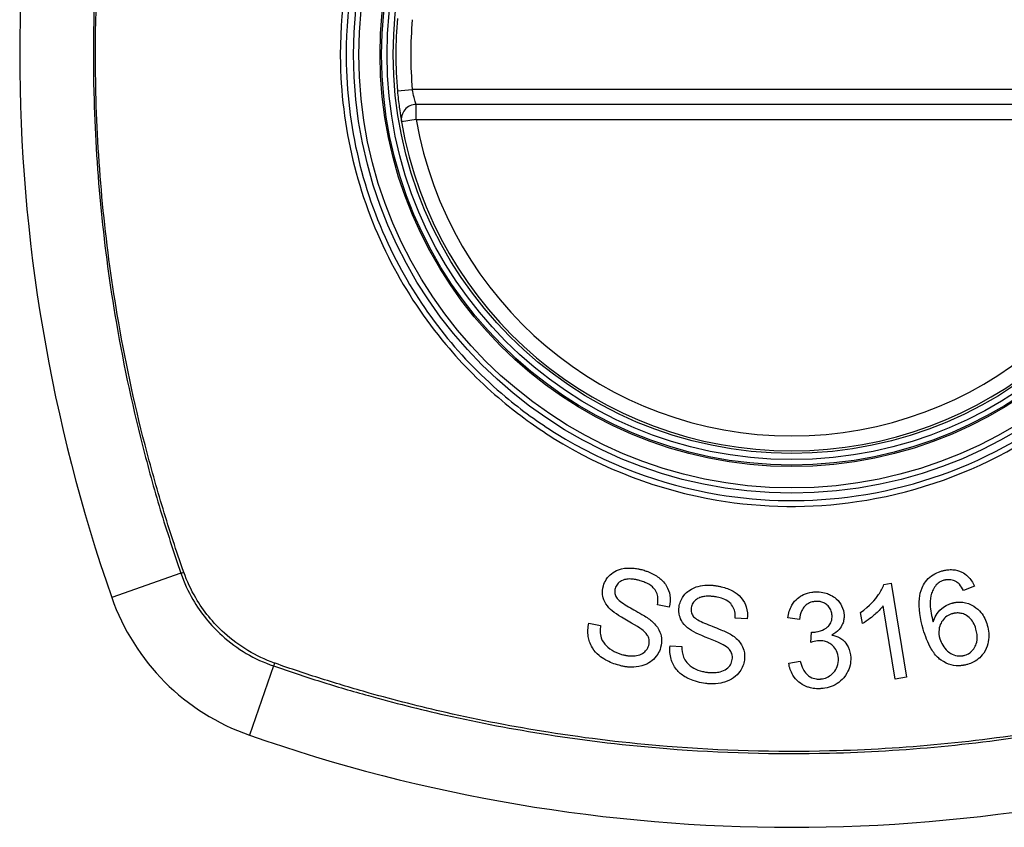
# Model space of a CAD drawing. Header units: inches. Extents: x 93 to 225, y 65 to 102.
# Tile 31 of 37: x 222.66 to 223.438, y 83.127 to 83.764. Entities that reach past the tile are written whole.
import ezdxf

# ---------------------------------------------------------------- set-up
doc = ezdxf.new("R2010")
doc.units = ezdxf.units.IN
doc.header["$MEASUREMENT"] = 0
doc.layers.add('Visible Edges(ANSI)', color=7, linetype='Continuous', lineweight=25)
doc.layers.add('Visible Tangent Edges(ANSI)', color=7, linetype='Continuous', lineweight=25)

msp = doc.modelspace()

# ---------------------------------------------------------------- linework, layer by layer
at = {"layer": 'Visible Edges(ANSI)'}
for p, q in [((223.56695, 83.69741), (222.97335, 83.69741)), ((223.34288, 83.31832), (223.34875, 83.31929)), ((223.34875, 83.31929), (223.36095, 83.245)), ((223.41453, 83.31691), (223.40595, 83.31367)), ((223.17337, 83.30046), (223.16404, 83.30236)), ((223.326, 83.28745), (223.32455, 83.29625)), ((223.35187, 83.24351), (223.34236, 83.30138)), ((223.10988, 83.28769), (223.11911, 83.28587)), ((223.23502, 83.29124), (223.22552, 83.29183)), ((223.27628, 83.29078), (223.26701, 83.29201)), ((223.2852, 83.27254), (223.28579, 83.28063)), ((223.17393, 83.26975), (223.18332, 83.26924)), ((223.26777, 83.25605), (223.2769, 83.25767)), ((223.36095, 83.245), (223.35187, 83.24351))]:
    msp.add_line(p, q, dxfattribs=at)
for radius in [0.31988, 0.31496]:
    msp.add_circle((223.27015, 83.73678), radius, dxfattribs=at)
for centre, radius, start, end in [((223.95913, 83.73678), 1.29921, 160.73366, 199.26634), ((223.27015, 83.73678), 0.31299, 174.74991, 185.25009), ((222.97335, 83.6856), 0.01181, 90, 189.78402), ((223.27015, 83.73678), 0.31299, 189.78402, 350.21598), ((222.89992, 83.36655), 0.17717, 199.26634, 250.73366), ((223.27015, 84.42576), 1.29921, 250.73366, 289.26634)]:
    msp.add_arc(centre, radius, start, end, dxfattribs=at)
for points, knots in [([(222.95847, 83.70814), (222.95889, 83.7036), (222.95941, 83.69908), (222.9604, 83.6917), (222.96086, 83.68877), (222.96139, 83.68548), (222.96154, 83.68458), (222.96168, 83.68375), (222.96171, 83.68359), (222.96171, 83.68359)], [0, 0, 0, 0, 0.03342328, 0.03342328, 0.06355131, 0.06355131, 0.08238132, 0.08238132, 0.09415008, 0.09415008, 0.09415008, 0.09415008]), ([(223.12125, 83.31719), (223.12176, 83.31897), (223.12251, 83.32066), (223.12496, 83.32446), (223.12658, 83.32595), (223.12926, 83.32814), (223.1311, 83.32917), (223.13637, 83.33108), (223.13965, 83.33134), (223.14372, 83.33131), (223.14518, 83.3312), (223.14721, 83.33093), (223.14779, 83.33084), (223.14876, 83.33066), (223.14915, 83.33059), (223.14994, 83.33042), (223.15033, 83.33033), (223.15128, 83.3301), (223.15184, 83.32995), (223.1524, 83.32979)], [-0.07174694, -0.07174694, -0.07174694, -0.07174694, -0.06625335, -0.06625335, -0.05841218, -0.05841218, -0.04603077, -0.04603077, -0.02618089, -0.02618089, -0.01497988, -0.01497988, -0.01055555, -0.01055555, -0.00746751, -0.00746751, -0.00441231, -0.00441231, 0, 0, 0, 0]), ([(223.1524, 83.32979), (223.15307, 83.3296), (223.15373, 83.32939), (223.15526, 83.32888), (223.15613, 83.32856), (223.15988, 83.32705), (223.16262, 83.32558), (223.16705, 83.32223), (223.1692, 83.32023), (223.17263, 83.31478), (223.17342, 83.31207), (223.17433, 83.30667), (223.17414, 83.30355), (223.17337, 83.30046)], [-0.09609538, -0.09609538, -0.09609538, -0.09609538, -0.09108772, -0.09108772, -0.08439355, -0.08439355, -0.0618051, -0.0618051, -0.04379145, -0.04379145, -0.02554667, -0.02554667, 0, 0, 0, 0]), ([(223.37312, 83.31556), (223.37386, 83.31731), (223.3748, 83.31897), (223.37725, 83.32224), (223.37878, 83.32375), (223.38228, 83.32631), (223.38419, 83.32731), (223.38709, 83.32844), (223.38798, 83.32874), (223.38889, 83.329)], [-0.0556453, -0.0556453, -0.0556453, -0.0556453, -0.04057315, -0.04057315, -0.02373711, -0.02373711, -0.00716842, -0.00716842, 0, 0, 0, 0]), ([(223.38889, 83.329), (223.38914, 83.32907), (223.3894, 83.32914), (223.38989, 83.32927), (223.39012, 83.32933), (223.39061, 83.32944), (223.39087, 83.3295), (223.39143, 83.32961), (223.39172, 83.32967), (223.39247, 83.32979), (223.39293, 83.32986), (223.39476, 83.33006), (223.39613, 83.3301), (223.39996, 83.3298), (223.40228, 83.32917), (223.40625, 83.32723), (223.40785, 83.3261), (223.41158, 83.32252), (223.41328, 83.3198), (223.41453, 83.31691)], [-0.08167403, -0.08167403, -0.08167403, -0.08167403, -0.07965226, -0.07965226, -0.07785393, -0.07785393, -0.07582853, -0.07582853, -0.07355255, -0.07355255, -0.07003779, -0.07003779, -0.05960945, -0.05960945, -0.04081361, -0.04081361, -0.02525618, -0.02525618, 0, 0, 0, 0]), ([(223.15037, 83.32127), (223.14992, 83.3214), (223.14946, 83.32152), (223.14862, 83.32174), (223.14823, 83.32183), (223.14752, 83.32199), (223.14719, 83.32206), (223.1465, 83.32219), (223.14614, 83.32226), (223.14524, 83.3224), (223.1447, 83.32247), (223.14272, 83.32267), (223.14125, 83.32269), (223.13886, 83.32238), (223.13736, 83.32208), (223.13435, 83.32049), (223.13324, 83.31964), (223.13154, 83.31756), (223.13097, 83.31644), (223.13062, 83.31522)], [-0.09256116, -0.09256116, -0.09256116, -0.09256116, -0.08511682, -0.08511682, -0.07888081, -0.07888081, -0.07365356, -0.07365356, -0.06790433, -0.06790433, -0.05935705, -0.05935705, -0.03668291, -0.03668291, -0.02132012, -0.02132012, -0.01018743, -0.01018743, 0, 0, 0, 0]), ([(223.16404, 83.30236), (223.16441, 83.30444), (223.16453, 83.3066), (223.16395, 83.31017), (223.16349, 83.31159), (223.16192, 83.3145), (223.16088, 83.31563), (223.15828, 83.31796), (223.15621, 83.31911), (223.15287, 83.32049), (223.15162, 83.32091), (223.15037, 83.32127)], [-0.05622012, -0.05622012, -0.05622012, -0.05622012, -0.04490576, -0.04490576, -0.03693789, -0.03693789, -0.0275653, -0.0275653, -0.00991349, -0.00991349, 0, 0, 0, 0]), ([(223.18109, 83.30055), (223.18129, 83.30202), (223.18165, 83.30344), (223.18276, 83.30627), (223.1835, 83.30764), (223.18616, 83.3114), (223.18802, 83.31282), (223.19159, 83.31541), (223.19447, 83.31631), (223.19851, 83.31734), (223.20085, 83.31766), (223.20424, 83.31778), (223.20526, 83.31778), (223.20676, 83.31771), (223.20726, 83.31768), (223.20814, 83.3176), (223.20852, 83.31756), (223.20933, 83.31747), (223.20975, 83.31742), (223.21018, 83.31736)], [-0.05736058, -0.05736058, -0.05736058, -0.05736058, -0.05548268, -0.05548268, -0.0535012, -0.0535012, -0.04968316, -0.04968316, -0.03588282, -0.03588282, -0.01770043, -0.01770043, -0.00997368, -0.00997368, -0.00620033, -0.00620033, -0.00325342, -0.00325342, 0, 0, 0, 0]), ([(223.21018, 83.31736), (223.21077, 83.31728), (223.21137, 83.31718), (223.21279, 83.31693), (223.21361, 83.31676), (223.21773, 83.31579), (223.22092, 83.31463), (223.22573, 83.31189), (223.22808, 83.31028), (223.23228, 83.30536), (223.23346, 83.30275), (223.23511, 83.29751), (223.23535, 83.29439), (223.23502, 83.29124)], [-0.1019569, -0.1019569, -0.1019569, -0.1019569, -0.0969952, -0.0969952, -0.0900937, -0.0900937, -0.0620379, -0.0620379, -0.0440459, -0.0440459, -0.0255677, -0.0255677, 0, 0, 0, 0]), ([(223.32455, 83.29625), (223.33192, 83.30129), (223.33615, 83.30638), (223.3405, 83.31275), (223.34202, 83.31549), (223.34288, 83.31832)], [-0.06084818, -0.06084818, -0.06084818, -0.06084818, -0.02361661, -0.02361661, 0, 0, 0, 0]), ([(223.39042, 83.32159), (223.38996, 83.32146), (223.38951, 83.32131), (223.38826, 83.32081), (223.38748, 83.32042), (223.38555, 83.31917), (223.38453, 83.31822), (223.38367, 83.3171)], [-0.02126806, -0.02126806, -0.02126806, -0.02126806, -0.01765626, -0.01765626, -0.01099572, -0.01099572, 0, 0, 0, 0]), ([(223.4004, 83.32035), (223.39967, 83.32078), (223.39889, 83.32115), (223.39662, 83.32195), (223.39511, 83.32218), (223.39315, 83.32209), (223.39277, 83.32206), (223.3922, 83.32198), (223.39202, 83.32195), (223.39171, 83.3219), (223.39157, 83.32187), (223.39131, 83.32181), (223.39118, 83.32179), (223.39084, 83.3217), (223.39063, 83.32165), (223.39042, 83.32159)], [-0.02670752, -0.02670752, -0.02670752, -0.02670752, -0.02003072, -0.02003072, -0.00807361, -0.00807361, -0.00510747, -0.00510747, -0.00372579, -0.00372579, -0.00267358, -0.00267358, -0.0016752, -0.0016752, 0, 0, 0, 0]), ([(223.40595, 83.31367), (223.40503, 83.31532), (223.40392, 83.31705), (223.40197, 83.31915), (223.40123, 83.31982), (223.4004, 83.32035)], [-0.02271576, -0.02271576, -0.02271576, -0.02271576, -0.0076338, -0.0076338, 0, 0, 0, 0]), ([(223.12698, 83.2986), (223.12512, 83.30037), (223.1235, 83.30237), (223.12124, 83.30683), (223.12085, 83.30873), (223.12036, 83.3125), (223.12059, 83.31487), (223.12125, 83.31719)], [-0.04150242, -0.04150242, -0.04150242, -0.04150242, -0.03028986, -0.03028986, -0.01933205, -0.01933205, 0, 0, 0, 0]), ([(223.13062, 83.31522), (223.13044, 83.31458), (223.13031, 83.31393), (223.1302, 83.31258), (223.13023, 83.31189), (223.13053, 83.31006), (223.13095, 83.30899), (223.13158, 83.30799)], [-0.02009272, -0.02009272, -0.02009272, -0.02009272, -0.01475914, -0.01475914, -0.00925216, -0.00925216, 0, 0, 0, 0]), ([(223.26701, 83.29201), (223.26748, 83.29546), (223.26846, 83.29886), (223.27163, 83.30432), (223.2732, 83.306), (223.27608, 83.3085), (223.27773, 83.30957), (223.2816, 83.31133), (223.28376, 83.31191), (223.28656, 83.3123), (223.28711, 83.31236), (223.288, 83.31243), (223.28833, 83.31245), (223.28866, 83.31247)], [-0.07203058, -0.07203058, -0.07203058, -0.07203058, -0.05380734, -0.05380734, -0.03947703, -0.03947703, -0.02403052, -0.02403052, -0.0067997, -0.0067997, -0.00250811, -0.00250811, 0, 0, 0, 0]), ([(223.28866, 83.31247), (223.2888, 83.31248), (223.28895, 83.31248), (223.28923, 83.31249), (223.28938, 83.31249), (223.28981, 83.3125), (223.29009, 83.3125), (223.29088, 83.31249), (223.29138, 83.31247), (223.29379, 83.31229), (223.29565, 83.31194), (223.29865, 83.31099), (223.29981, 83.31052), (223.30247, 83.30919), (223.30392, 83.30823), (223.30739, 83.30518), (223.30873, 83.30309), (223.31074, 83.29906), (223.31137, 83.29663), (223.31149, 83.29407)], [-0.06698624, -0.06698624, -0.06698624, -0.06698624, -0.06626066, -0.06626066, -0.06551172, -0.06551172, -0.0640778, -0.0640778, -0.06150308, -0.06150308, -0.05173394, -0.05173394, -0.04531613, -0.04531613, -0.0360509, -0.0360509, -0.0206217, -0.0206217, 0, 0, 0, 0]), ([(223.37408, 83.28295), (223.37173, 83.29114), (223.37025, 83.29966), (223.37133, 83.31004), (223.37197, 83.31289), (223.37312, 83.31556)], [-0.08365812, -0.08365812, -0.08365812, -0.08365812, -0.02298142, -0.02298142, 0, 0, 0, 0]), ([(223.38367, 83.3171), (223.38272, 83.31588), (223.38196, 83.31456), (223.38085, 83.31196), (223.38045, 83.31072), (223.37943, 83.30626), (223.37947, 83.30355), (223.37968, 83.29797), (223.38073, 83.29311), (223.3819, 83.28888)], [-0.05268598, -0.05268598, -0.05268598, -0.05268598, -0.0483585, -0.0483585, -0.04464167, -0.04464167, -0.03524812, -0.03524812, 0, 0, 0, 0]), ([(223.13158, 83.30799), (223.13218, 83.30704), (223.13329, 83.306), (223.13622, 83.30373), (223.13806, 83.30254), (223.14362, 83.29915), (223.14706, 83.29745), (223.15434, 83.29308), (223.15736, 83.29116), (223.15929, 83.28951)], [-0.08287415, -0.08287415, -0.08287415, -0.08287415, -0.06938424, -0.06938424, -0.05457714, -0.05457714, -0.01965331, -0.01965331, 0, 0, 0, 0]), ([(223.20936, 83.30865), (223.209, 83.3087), (223.20864, 83.30874), (223.20793, 83.30882), (223.20759, 83.30886), (223.20686, 83.30893), (223.20648, 83.30896), (223.20555, 83.30901), (223.20501, 83.30904), (223.20317, 83.30906), (223.20185, 83.30899), (223.19962, 83.30864), (223.19867, 83.30842), (223.19728, 83.30792), (223.19612, 83.30747), (223.19362, 83.30566), (223.19263, 83.30467), (223.19122, 83.30237), (223.19081, 83.30118), (223.19064, 83.2999)], [-0.1315466, -0.1315466, -0.1315466, -0.1315466, -0.1225468, -0.1225468, -0.1139181, -0.1139181, -0.1043682, -0.1043682, -0.0909033, -0.0909033, -0.058681, -0.058681, -0.0344705, -0.0344705, -0.0214809, -0.0214809, -0.0103328, -0.0103328, 0, 0, 0, 0]), ([(223.22552, 83.29183), (223.22558, 83.29355), (223.22547, 83.29531), (223.22474, 83.2985), (223.22419, 83.29993), (223.22241, 83.3028), (223.22132, 83.30381), (223.21923, 83.30554), (223.2176, 83.3064), (223.21438, 83.30762), (223.2128, 83.30804), (223.2106, 83.30846), (223.20998, 83.30856), (223.20936, 83.30865)], [-0.05075085, -0.05075085, -0.05075085, -0.05075085, -0.04402601, -0.04402601, -0.03810704, -0.03810704, -0.03113052, -0.03113052, -0.01707016, -0.01707016, -0.00479355, -0.00479355, 0, 0, 0, 0]), ([(223.28918, 83.30494), (223.28907, 83.30493), (223.28896, 83.30493), (223.28871, 83.30491), (223.28858, 83.3049), (223.28805, 83.30485), (223.28766, 83.3048), (223.28587, 83.3045), (223.28455, 83.30406), (223.28197, 83.30266), (223.281, 83.30178), (223.2794, 83.30012), (223.27863, 83.29893), (223.27704, 83.29551), (223.27652, 83.29311), (223.27628, 83.29078)], [-0.04603458, -0.04603458, -0.04603458, -0.04603458, -0.04553752, -0.04553752, -0.04495619, -0.04495619, -0.04319877, -0.04319877, -0.03696989, -0.03696989, -0.03009973, -0.03009973, -0.01888603, -0.01888603, 0, 0, 0, 0]), ([(223.30201, 83.29381), (223.30195, 83.29498), (223.30176, 83.29615), (223.30097, 83.29852), (223.30034, 83.29966), (223.29875, 83.3016), (223.29783, 83.30242), (223.29593, 83.30365), (223.29497, 83.3041), (223.29299, 83.30469), (223.29201, 83.30486), (223.29074, 83.30494), (223.29046, 83.30495), (223.29, 83.30496), (223.28983, 83.30496), (223.2895, 83.30495), (223.28934, 83.30495), (223.28918, 83.30494)], [-0.05005506, -0.05005506, -0.05005506, -0.05005506, -0.0404775, -0.0404775, -0.0298572, -0.0298572, -0.02052698, -0.02052698, -0.01224372, -0.01224372, -0.00468068, -0.00468068, -0.00251972, -0.00251972, -0.00119715, -0.00119715, 0, 0, 0, 0]), ([(223.3819, 83.28888), (223.38246, 83.2907), (223.38321, 83.29247), (223.38526, 83.29587), (223.38667, 83.29763), (223.39015, 83.30049), (223.39168, 83.30148), (223.39441, 83.30277), (223.39552, 83.30319), (223.39667, 83.30352)], [-0.0635384, -0.0635384, -0.0635384, -0.0635384, -0.04387942, -0.04387942, -0.02315318, -0.02315318, -0.00907473, -0.00907473, 0, 0, 0, 0]), ([(223.39667, 83.30352), (223.39695, 83.3036), (223.39723, 83.30367), (223.39775, 83.3038), (223.39799, 83.30386), (223.39843, 83.30395), (223.39863, 83.30399), (223.39904, 83.30407), (223.39927, 83.30411), (223.39983, 83.3042), (223.40017, 83.30424), (223.40142, 83.30438), (223.40233, 83.30442), (223.40472, 83.30436), (223.40617, 83.30417), (223.41063, 83.30306), (223.41293, 83.30176), (223.41625, 83.29972), (223.41813, 83.29807), (223.42209, 83.29323), (223.42366, 83.28984), (223.42468, 83.28628)], [-0.07244398, -0.07244398, -0.07244398, -0.07244398, -0.07147505, -0.07147505, -0.07065608, -0.07065608, -0.06998565, -0.06998565, -0.06923808, -0.06923808, -0.06809899, -0.06809899, -0.06505558, -0.06505558, -0.06011991, -0.06011991, -0.04962232, -0.04962232, -0.02968044, -0.02968044, 0, 0, 0, 0]), ([(223.15154, 83.28282), (223.14831, 83.2853), (223.13943, 83.28993), (223.13097, 83.29537), (223.12859, 83.29704), (223.12698, 83.2986)], [-0.06436457, -0.06436457, -0.06436457, -0.06436457, -0.01734102, -0.01734102, 0, 0, 0, 0]), ([(223.18935, 83.28294), (223.18723, 83.28446), (223.18532, 83.28624), (223.18249, 83.29035), (223.18185, 83.29215), (223.18085, 83.29579), (223.18075, 83.29817), (223.18109, 83.30055)], [-0.04149455, -0.04149455, -0.04149455, -0.04149455, -0.03015237, -0.03015237, -0.01939564, -0.01939564, 0, 0, 0, 0]), ([(223.19064, 83.2999), (223.19054, 83.29924), (223.19051, 83.29857), (223.19059, 83.2972), (223.19072, 83.29651), (223.19128, 83.29475), (223.19184, 83.29377), (223.19259, 83.29288)], [-0.02014616, -0.02014616, -0.02014616, -0.02014616, -0.0147411, -0.0147411, -0.00910335, -0.00910335, 0, 0, 0, 0]), ([(223.31149, 83.29407), (223.31155, 83.29293), (223.31149, 83.29179), (223.31112, 83.28948), (223.3108, 83.28833), (223.30977, 83.2858), (223.3089, 83.28419), (223.30593, 83.28088), (223.30399, 83.2795), (223.30186, 83.2784)], [-0.06061495, -0.06061495, -0.06061495, -0.06061495, -0.0480661, -0.0480661, -0.03492963, -0.03492963, -0.0184263, -0.0184263, 0, 0, 0, 0]), ([(223.34236, 83.30138), (223.34051, 83.29894), (223.33816, 83.29664), (223.33413, 83.29315), (223.33018, 83.28985), (223.326, 83.28745)], [-0.08802852, -0.08802852, -0.08802852, -0.08802852, -0.03710647, -0.03710647, 0, 0, 0, 0]), ([(223.39709, 83.29519), (223.39634, 83.29498), (223.39562, 83.29472), (223.3934, 83.29371), (223.39205, 83.2928), (223.38953, 83.29033), (223.38866, 83.28891), (223.38729, 83.2863), (223.38676, 83.28463), (223.38622, 83.28039), (223.38653, 83.27789), (223.38722, 83.27548)], [-0.05483395, -0.05483395, -0.05483395, -0.05483395, -0.05117713, -0.05117713, -0.04334082, -0.04334082, -0.03424302, -0.03424302, -0.02013116, -0.02013116, 0, 0, 0, 0]), ([(223.41572, 83.28311), (223.4152, 83.28493), (223.4145, 83.28671), (223.4127, 83.28982), (223.41165, 83.29116), (223.409, 83.2935), (223.40766, 83.29423), (223.40554, 83.29517), (223.40442, 83.2955), (223.40221, 83.29583), (223.40119, 83.29585), (223.39988, 83.29574), (223.39961, 83.29571), (223.39918, 83.29565), (223.39902, 83.29563), (223.39872, 83.29558), (223.39858, 83.29555), (223.39826, 83.29549), (223.39808, 83.29545), (223.39763, 83.29534), (223.39736, 83.29527), (223.39709, 83.29519)], [-0.05128171, -0.05128171, -0.05128171, -0.05128171, -0.04202433, -0.04202433, -0.03374781, -0.03374781, -0.02497625, -0.02497625, -0.01583482, -0.01583482, -0.00792761, -0.00792761, -0.00585097, -0.00585097, -0.00461494, -0.00461494, -0.0035177, -0.0035177, -0.00214151, -0.00214151, 0, 0, 0, 0]), ([(223.13365, 83.25446), (223.13005, 83.2555), (223.12642, 83.25685), (223.12106, 83.25977), (223.11938, 83.26092), (223.11582, 83.26387), (223.11399, 83.26592), (223.11056, 83.27151), (223.10969, 83.27471), (223.10875, 83.28068), (223.109, 83.28421), (223.10988, 83.28769)], [-0.08600742, -0.08600742, -0.08600742, -0.08600742, -0.07143651, -0.07143651, -0.06222435, -0.06222435, -0.04817634, -0.04817634, -0.02870152, -0.02870152, 0, 0, 0, 0]), ([(223.15929, 83.28951), (223.16159, 83.28751), (223.16365, 83.28521), (223.16646, 83.28009), (223.16695, 83.27792), (223.16751, 83.2736), (223.16723, 83.27098), (223.1665, 83.26842)], [-0.04897587, -0.04897587, -0.04897587, -0.04897587, -0.03484977, -0.03484977, -0.02144441, -0.02144441, 0, 0, 0, 0]), ([(223.19259, 83.29288), (223.19328, 83.29207), (223.19443, 83.29124), (223.19748, 83.28946), (223.1994, 83.28855), (223.20542, 83.28592), (223.20909, 83.28472), (223.21709, 83.28134), (223.22042, 83.27983), (223.2226, 83.27844)], [-0.0822878, -0.0822878, -0.0822878, -0.0822878, -0.0698189, -0.0698189, -0.0554779, -0.0554779, -0.01995677, -0.01995677, 0, 0, 0, 0]), ([(223.28728, 83.28059), (223.28742, 83.28059), (223.28755, 83.2806), (223.28783, 83.28062), (223.28798, 83.28063), (223.28856, 83.28068), (223.28898, 83.28073), (223.29171, 83.28113), (223.29387, 83.28185), (223.29814, 83.28425), (223.29928, 83.2855), (223.30035, 83.28672), (223.30098, 83.28781), (223.30193, 83.29056), (223.30208, 83.29219), (223.30201, 83.29381)], [-0.02868597, -0.02868597, -0.02868597, -0.02868597, -0.02855947, -0.02855947, -0.02841333, -0.02841333, -0.0280046, -0.0280046, -0.02576848, -0.02576848, -0.02324657, -0.02324657, -0.01303639, -0.01303639, 0, 0, 0, 0]), ([(223.42468, 83.28628), (223.42529, 83.28417), (223.42567, 83.28202), (223.42594, 83.27758), (223.4258, 83.27534), (223.42503, 83.27107), (223.42434, 83.26851), (223.42154, 83.26334), (223.41995, 83.26161), (223.41723, 83.25907), (223.41553, 83.25789), (223.41221, 83.2562), (223.41071, 83.25563), (223.40916, 83.25518)], [-0.08195324, -0.08195324, -0.08195324, -0.08195324, -0.06821192, -0.06821192, -0.05407977, -0.05407977, -0.04111909, -0.04111909, -0.02846372, -0.02846372, -0.01231577, -0.01231577, 0, 0, 0, 0]), ([(223.11911, 83.28587), (223.11886, 83.28433), (223.11872, 83.28274), (223.11879, 83.27952), (223.119, 83.27787), (223.11984, 83.27518), (223.12056, 83.27333), (223.12367, 83.26967), (223.12555, 83.26792), (223.13043, 83.26493), (223.13299, 83.26387), (223.13566, 83.26311)], [-0.1712876, -0.1712876, -0.1712876, -0.1712876, -0.1254394, -0.1254394, -0.0771988, -0.0771988, -0.0439433, -0.0439433, -0.0211689, -0.0211689, 0, 0, 0, 0]), ([(223.15709, 83.27022), (223.1573, 83.27097), (223.15744, 83.27174), (223.15755, 83.27331), (223.15751, 83.2741), (223.1571, 83.27635), (223.15656, 83.27745), (223.15487, 83.28007), (223.15322, 83.28158), (223.15154, 83.28282)], [-0.03327853, -0.03327853, -0.03327853, -0.03327853, -0.02890243, -0.02890243, -0.02443509, -0.02443509, -0.01608906, -0.01608906, 0, 0, 0, 0]), ([(223.21586, 83.27073), (223.21235, 83.27272), (223.203, 83.27604), (223.19387, 83.28023), (223.1912, 83.28159), (223.18935, 83.28294)], [-0.06410002, -0.06410002, -0.06410002, -0.06410002, -0.01772586, -0.01772586, 0, 0, 0, 0]), ([(223.2226, 83.27844), (223.2252, 83.27675), (223.22759, 83.27473), (223.23105, 83.27002), (223.23182, 83.26796), (223.23295, 83.26381), (223.23305, 83.26118), (223.23268, 83.25855)], [-0.0487921, -0.0487921, -0.0487921, -0.0487921, -0.034555, -0.034555, -0.02141308, -0.02141308, 0, 0, 0, 0]), ([(223.28579, 83.28063), (223.2861, 83.28061), (223.28644, 83.28059), (223.28683, 83.28058), (223.28691, 83.28058), (223.28704, 83.28058), (223.28709, 83.28058), (223.28719, 83.28058), (223.28724, 83.28059), (223.28728, 83.28059)], [-0.003712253, -0.003712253, -0.003712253, -0.003712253, -0.001341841, -0.001341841, -0.00075226, -0.00075226, -0.000349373, -0.000349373, 0, 0, 0, 0]), ([(223.30186, 83.2784), (223.30406, 83.27801), (223.30615, 83.27731), (223.30921, 83.27557), (223.31026, 83.2748), (223.31216, 83.27299), (223.31355, 83.27146), (223.31599, 83.26644), (223.31658, 83.26354), (223.31671, 83.26061)], [-0.1002628, -0.1002628, -0.1002628, -0.1002628, -0.0655383, -0.0655383, -0.0446385, -0.0446385, -0.0236223, -0.0236223, 0, 0, 0, 0]), ([(223.40916, 83.25518), (223.40869, 83.25505), (223.40822, 83.25493), (223.40739, 83.25473), (223.40703, 83.25465), (223.40645, 83.25454), (223.40623, 83.2545), (223.40579, 83.25442), (223.40557, 83.25439), (223.4051, 83.25432), (223.40485, 83.25429), (223.40422, 83.25422), (223.40383, 83.25418), (223.40234, 83.25408), (223.40123, 83.25408), (223.39733, 83.25435), (223.39469, 83.25506), (223.38894, 83.25771), (223.38685, 83.25954), (223.38393, 83.26214), (223.38199, 83.26475), (223.37761, 83.27217), (223.37558, 83.27772), (223.37408, 83.28295)], [-0.08366619, -0.08366619, -0.08366619, -0.08366619, -0.08288973, -0.08288973, -0.08231384, -0.08231384, -0.08195094, -0.08195094, -0.08159739, -0.08159739, -0.08120145, -0.08120145, -0.08058241, -0.08058241, -0.07882226, -0.07882226, -0.07435476, -0.07435476, -0.06860101, -0.06860101, -0.04371044, -0.04371044, 0, 0, 0, 0]), ([(223.40686, 83.26237), (223.40829, 83.26278), (223.40962, 83.2634), (223.41147, 83.26471), (223.41206, 83.26523), (223.41366, 83.26691), (223.41449, 83.26818), (223.41562, 83.27047), (223.41632, 83.27213), (223.41694, 83.27738), (223.41652, 83.28033), (223.41572, 83.28311)], [-0.1090051, -0.1090051, -0.1090051, -0.1090051, -0.0831711, -0.0831711, -0.0691654, -0.0691654, -0.0421937, -0.0421937, -0.0232436, -0.0232436, 0, 0, 0, 0]), ([(223.2231, 83.25903), (223.22321, 83.2598), (223.22325, 83.26058), (223.22313, 83.26216), (223.22298, 83.26295), (223.22227, 83.26505), (223.22164, 83.26604), (223.21958, 83.26845), (223.21771, 83.26972), (223.21586, 83.27073)], [-0.03447114, -0.03447114, -0.03447114, -0.03447114, -0.02970658, -0.02970658, -0.02478425, -0.02478425, -0.01623077, -0.01623077, 0, 0, 0, 0]), ([(223.2916, 83.27386), (223.29153, 83.27386), (223.29146, 83.27386), (223.2913, 83.27385), (223.29122, 83.27384), (223.29087, 83.27381), (223.29062, 83.27379), (223.28865, 83.27353), (223.28682, 83.27305), (223.2852, 83.27254)], [-0.01622176, -0.01622176, -0.01622176, -0.01622176, -0.01568209, -0.01568209, -0.01503087, -0.01503087, -0.013061, -0.013061, 0, 0, 0, 0]), ([(223.30696, 83.25999), (223.30686, 83.26204), (223.30644, 83.26405), (223.30484, 83.26745), (223.30386, 83.26879), (223.30177, 83.27078), (223.30068, 83.27164), (223.29824, 83.27289), (223.29709, 83.27329), (223.29509, 83.27371), (223.29426, 83.27382), (223.29316, 83.27388), (223.29289, 83.27388), (223.29244, 83.27389), (223.29227, 83.27388), (223.29193, 83.27388), (223.29177, 83.27387), (223.2916, 83.27386)], [-0.07091937, -0.07091937, -0.07091937, -0.07091937, -0.04954063, -0.04954063, -0.03221037, -0.03221037, -0.02035818, -0.02035818, -0.01098781, -0.01098781, -0.00464874, -0.00464874, -0.00257947, -0.00257947, -0.00124905, -0.00124905, 0, 0, 0, 0]), ([(223.38722, 83.27548), (223.38774, 83.27369), (223.38847, 83.27199), (223.39044, 83.26871), (223.39175, 83.26705), (223.39433, 83.26472), (223.39555, 83.26388), (223.39877, 83.26237), (223.40058, 83.262), (223.40278, 83.26183), (223.40347, 83.26183), (223.40435, 83.2619), (223.40456, 83.26192), (223.40489, 83.26196), (223.40501, 83.26198), (223.40526, 83.26202), (223.40537, 83.26204), (223.40564, 83.26208), (223.40578, 83.26211), (223.40624, 83.26221), (223.40655, 83.26229), (223.40686, 83.26237)], [-0.0549657, -0.0549657, -0.0549657, -0.0549657, -0.04394631, -0.04394631, -0.03243769, -0.03243769, -0.02389521, -0.02389521, -0.01222604, -0.01222604, -0.00701057, -0.00701057, -0.00544782, -0.00544782, -0.0044735, -0.0044735, -0.0035786, -0.0035786, -0.00243242, -0.00243242, 0, 0, 0, 0]), ([(223.1665, 83.26842), (223.16597, 83.26658), (223.1652, 83.26485), (223.16273, 83.26094), (223.16102, 83.25929), (223.15809, 83.25682), (223.15613, 83.25566), (223.15084, 83.25356), (223.14774, 83.25314), (223.14402, 83.25295), (223.14271, 83.25296), (223.1409, 83.25309), (223.14042, 83.25314), (223.1396, 83.25323), (223.13928, 83.25327), (223.13863, 83.25337), (223.13831, 83.25342), (223.13755, 83.25355), (223.1371, 83.25363), (223.13565, 83.25393), (223.13465, 83.25418), (223.13365, 83.25446)], [-0.0757329, -0.0757329, -0.0757329, -0.0757329, -0.06962232, -0.06962232, -0.06102616, -0.06102616, -0.04838747, -0.04838747, -0.0300773, -0.0300773, -0.02000854, -0.02000854, -0.01629431, -0.01629431, -0.01377148, -0.01377148, -0.01132404, -0.01132404, -0.00786389, -0.00786389, 0, 0, 0, 0]), ([(223.13566, 83.26311), (223.13623, 83.26294), (223.13681, 83.26279), (223.13781, 83.26256), (223.13823, 83.26247), (223.13891, 83.26234), (223.13916, 83.26229), (223.13966, 83.26221), (223.13992, 83.26217), (223.14046, 83.26209), (223.14075, 83.26206), (223.14154, 83.26197), (223.14203, 83.26193), (223.1446, 83.2618), (223.14626, 83.26197), (223.14917, 83.26248), (223.15081, 83.26302), (223.15358, 83.26472), (223.1545, 83.26568), (223.15602, 83.26753), (223.15668, 83.26882), (223.15709, 83.27022)], [-0.03887369, -0.03887369, -0.03887369, -0.03887369, -0.03726354, -0.03726354, -0.03609227, -0.03609227, -0.03540959, -0.03540959, -0.03471216, -0.03471216, -0.0339207, -0.0339207, -0.03258281, -0.03258281, -0.02696318, -0.02696318, -0.0189927, -0.0189927, -0.01175806, -0.01175806, 0, 0, 0, 0]), ([(223.20209, 83.24016), (223.19997, 83.24046), (223.19785, 83.24086), (223.19073, 83.24266), (223.18753, 83.24429), (223.18303, 83.24705), (223.18082, 83.24894), (223.17674, 83.25408), (223.17551, 83.25701), (223.17378, 83.26269), (223.17354, 83.26621), (223.17393, 83.26975)], [-0.07877552, -0.07877552, -0.07877552, -0.07877552, -0.07399105, -0.07399105, -0.06235327, -0.06235327, -0.04742331, -0.04742331, -0.02870189, -0.02870189, 0, 0, 0, 0]), ([(223.18332, 83.26924), (223.18327, 83.26649), (223.18356, 83.26362), (223.18512, 83.25941), (223.18595, 83.25797), (223.18881, 83.25473), (223.19084, 83.2533), (223.19487, 83.25108), (223.19712, 83.25023), (223.2006, 83.24938), (223.20173, 83.24916), (223.20288, 83.249)], [-0.07810331, -0.07810331, -0.07810331, -0.07810331, -0.05704994, -0.05704994, -0.04420527, -0.04420527, -0.02731055, -0.02731055, -0.00879498, -0.00879498, 0, 0, 0, 0]), ([(223.23268, 83.25855), (223.23246, 83.257), (223.23207, 83.25549), (223.23088, 83.25244), (223.23006, 83.25095), (223.22789, 83.24792), (223.22632, 83.24617), (223.22205, 83.24308), (223.21967, 83.24196), (223.21548, 83.24066), (223.21305, 83.24005), (223.20895, 83.23978), (223.20803, 83.23976), (223.20668, 83.23978), (223.20625, 83.23979), (223.2055, 83.23982), (223.20517, 83.23984), (223.20449, 83.23989), (223.20413, 83.23992), (223.20322, 83.24002), (223.20266, 83.24008), (223.20209, 83.24016)], [-0.182901, -0.182901, -0.182901, -0.182901, -0.1527941, -0.1527941, -0.1202778, -0.1202778, -0.0822123, -0.0822123, -0.0441829, -0.0441829, -0.0197912, -0.0197912, -0.0127911, -0.0127911, -0.0095206, -0.0095206, -0.0070229, -0.0070229, -0.0043159, -0.0043159, 0, 0, 0, 0]), ([(223.20288, 83.249), (223.2032, 83.24896), (223.20352, 83.24891), (223.20413, 83.24885), (223.20441, 83.24882), (223.20495, 83.24877), (223.20522, 83.24875), (223.20578, 83.24871), (223.20608, 83.2487), (223.20682, 83.24867), (223.20727, 83.24866), (223.20893, 83.24868), (223.21015, 83.24877), (223.2121, 83.24906), (223.21283, 83.24921), (223.21537, 83.24987), (223.21712, 83.25058), (223.22011, 83.25273), (223.22104, 83.25396), (223.22242, 83.25619), (223.2229, 83.25757), (223.2231, 83.25903)], [-0.04689852, -0.04689852, -0.04689852, -0.04689852, -0.04535788, -0.04535788, -0.04403054, -0.04403054, -0.04276653, -0.04276653, -0.04136169, -0.04136169, -0.03926867, -0.03926867, -0.03348819, -0.03348819, -0.02993999, -0.02993999, -0.02088952, -0.02088952, -0.01193055, -0.01193055, 0, 0, 0, 0]), ([(223.29256, 83.23602), (223.29241, 83.23602), (223.29227, 83.23601), (223.29197, 83.236), (223.29182, 83.236), (223.29141, 83.23599), (223.29115, 83.23599), (223.29051, 83.23599), (223.29014, 83.236), (223.28888, 83.23606), (223.28799, 83.23614), (223.28635, 83.23637), (223.28561, 83.23651), (223.28391, 83.23692), (223.28297, 83.23721), (223.27918, 83.23865), (223.27714, 83.24011), (223.27388, 83.24282), (223.27227, 83.24466), (223.26925, 83.24962), (223.26824, 83.25277), (223.26777, 83.25605)], [-0.07553203, -0.07553203, -0.07553203, -0.07553203, -0.0748785, -0.0748785, -0.07423462, -0.07423462, -0.07307492, -0.07307492, -0.07142984, -0.07142984, -0.06749422, -0.06749422, -0.06416321, -0.06416321, -0.05976568, -0.05976568, -0.04618414, -0.04618414, -0.02668659, -0.02668659, 0, 0, 0, 0]), ([(223.2769, 83.25767), (223.27744, 83.25554), (223.27818, 83.25335), (223.27986, 83.25006), (223.28069, 83.24879), (223.2828, 83.24653), (223.28389, 83.24579), (223.28628, 83.24445), (223.28785, 83.24394), (223.28998, 83.24367), (223.29043, 83.24363), (223.29108, 83.24361), (223.29127, 83.2436), (223.2916, 83.2436), (223.29174, 83.24361), (223.29201, 83.24361), (223.29214, 83.24362), (223.29227, 83.24362)], [-0.04745355, -0.04745355, -0.04745355, -0.04745355, -0.03584359, -0.03584359, -0.02809151, -0.02809151, -0.01990458, -0.01990458, -0.00695539, -0.00695539, -0.00351166, -0.00351166, -0.00204353, -0.00204353, -0.00097668, -0.00097668, 0, 0, 0, 0]), ([(223.29227, 83.24362), (223.29242, 83.24363), (223.29258, 83.24364), (223.29294, 83.24366), (223.29314, 83.24368), (223.29409, 83.24378), (223.29483, 83.24391), (223.29717, 83.2445), (223.29867, 83.24515), (223.30135, 83.24692), (223.30239, 83.24792), (223.30445, 83.25028), (223.30541, 83.25187), (223.3068, 83.25568), (223.30706, 83.25782), (223.30696, 83.25999)], [-0.05915844, -0.05915844, -0.05915844, -0.05915844, -0.0582057, -0.0582057, -0.05696528, -0.05696528, -0.05237757, -0.05237757, -0.04214533, -0.04214533, -0.03244615, -0.03244615, -0.01749195, -0.01749195, 0, 0, 0, 0]), ([(223.31671, 83.26061), (223.31681, 83.25855), (223.31666, 83.2565), (223.31574, 83.25229), (223.31493, 83.25021), (223.31219, 83.24551), (223.31019, 83.24343), (223.30692, 83.24059), (223.30501, 83.23935), (223.30082, 83.23744), (223.29862, 83.2368), (223.29549, 83.23628), (223.29462, 83.23617), (223.29335, 83.23607), (223.29296, 83.23604), (223.29256, 83.23602)], [-0.08300589, -0.08300589, -0.08300589, -0.08300589, -0.07246463, -0.07246463, -0.06104589, -0.06104589, -0.04508314, -0.04508314, -0.02728443, -0.02728443, -0.00968135, -0.00968135, -0.00302711, -0.00302711, 0, 0, 0, 0])]:
    msp.add_open_spline(points, degree=3, knots=knots, dxfattribs=at)
at = {"layer": 'Visible Tangent Edges(ANSI)'}
for p, q in [((222.95847, 83.70814), (222.97023, 83.70922)), ((223.57007, 83.70922), (222.97023, 83.70922)), ((222.97335, 83.6856), (222.97335, 83.69741)), ((222.97335, 83.6856), (222.96171, 83.68359)), ((222.97335, 83.6856), (223.56695, 83.6856)), ((222.78733, 83.3272), (222.73268, 83.30809)), ((222.86057, 83.25396), (222.84146, 83.19931))]:
    msp.add_line(p, q, dxfattribs=at)
for radius in [0.34636, 0.34222, 0.32539, 0.3242]:
    msp.add_circle((223.27015, 83.73678), radius, dxfattribs=at)
for start, end in [(174.74991, 185.25009), (189.78402, 350.21598)]:
    msp.add_arc((223.27015, 83.73678), 0.30118, start, end, dxfattribs=at)
for centre, major_axis, start_param, end_param in [((222.79198, 83.32882), (0.00931, 0.00321), 4.18856, 4.452267), ((222.86219, 83.25861), (0.00321, 0.00931), 1.830918, 2.094625)]:
    msp.add_ellipse(centre, major_axis=major_axis, ratio=0.002592, start_param=start_param, end_param=end_param, dxfattribs=at)
for points, knots in [([(222.78733, 84.14637), (222.78308, 84.134), (222.77892, 84.12158), (222.7711, 84.09659), (222.76739, 84.08403), (222.75824, 84.0512), (222.75311, 84.03081), (222.74251, 83.98362), (222.73739, 83.95672), (222.72827, 83.89842), (222.72457, 83.86698), (222.71867, 83.79261), (222.7175, 83.74975), (222.71993, 83.64806), (222.72552, 83.58919), (222.74099, 83.49655), (222.74825, 83.46212), (222.7613, 83.41107), (222.76601, 83.39414), (222.7736, 83.36891), (222.77623, 83.36052), (222.78165, 83.34382), (222.78448, 83.3355), (222.78733, 83.3272)], [0, 0, 0, 0, 0.099284, 0.099284, 0.198296, 0.198296, 0.356933, 0.356933, 0.563161, 0.563161, 0.801732, 0.801732, 1.126637, 1.126637, 1.572986, 1.572986, 1.839557, 1.839557, 1.972882, 1.972882, 2.039554, 2.039554, 2.106203, 2.106203, 2.106203, 2.106203]), ([(222.78943, 83.32845), (222.78653, 83.33671), (222.78382, 83.34471), (222.77841, 83.36122), (222.77577, 83.36958), (222.76812, 83.39474), (222.76337, 83.41163), (222.75022, 83.46256), (222.74289, 83.49692), (222.72726, 83.5894), (222.72159, 83.64818), (222.71913, 83.74973), (222.72032, 83.79254), (222.72629, 83.8668), (222.73003, 83.8982), (222.73925, 83.95639), (222.74442, 83.98323), (222.75512, 84.03032), (222.76029, 84.05066), (222.76951, 84.08342), (222.77325, 84.09594), (222.78108, 84.1207), (222.78508, 84.13272), (222.78943, 84.14512)], [-2.104956, -2.104956, -2.104956, -2.104956, -2.039554, -2.039554, -1.972882, -1.972882, -1.839557, -1.839557, -1.572986, -1.572986, -1.126637, -1.126637, -0.801732, -0.801732, -0.563161, -0.563161, -0.356933, -0.356933, -0.198296, -0.198296, -0.099284, -0.099284, -0.001246, -0.001246, -0.001246, -0.001246]), ([(223.62238, 83.73678), (223.62238, 83.71399), (223.62016, 83.69099), (223.61, 83.63944), (223.6007, 83.61139), (223.57542, 83.55832), (223.5593, 83.53316), (223.54043, 83.51056), (223.51191, 83.4764), (223.47721, 83.44813), (223.40161, 83.40731), (223.36189, 83.39418), (223.28487, 83.38297), (223.24753, 83.38341), (223.1668, 83.39694), (223.1226, 83.4136), (223.06997, 83.44627), (223.05657, 83.45595), (223.04393, 83.4665), (223.00831, 83.49624), (222.97889, 83.53298), (222.93274, 83.62209), (222.91912, 83.67549), (222.91716, 83.7694), (222.92314, 83.80929), (222.9495, 83.88944), (222.97151, 83.92904), (222.99987, 83.963), (223.02894, 83.99783), (223.0647, 84.02673), (223.15182, 84.07282), (223.20413, 84.08683), (223.30113, 84.09038), (223.34498, 84.08379), (223.42658, 84.05535), (223.46397, 84.03411), (223.49637, 84.00706), (223.53183, 83.97746), (223.56117, 83.94088), (223.59204, 83.88152), (223.59993, 83.86244), (223.61682, 83.80879), (223.62238, 83.77258), (223.62238, 83.73678)], [-3.141593, -3.141593, -3.141593, -3.141593, -2.946594, -2.946594, -2.696251, -2.696251, -2.445914, -2.445914, -2.445914, -2.067507, -2.067507, -1.716551, -1.716551, -1.405531, -1.405531, -1.016056, -1.016056, -0.875434, -0.875434, -0.875434, -0.479101, -0.479101, -0.021702, -0.021702, 0.31764, 0.31764, 0.695378, 0.695378, 0.695378, 1.082671, 1.082671, 1.532987, 1.532987, 1.905714, 1.905714, 2.266012, 2.266012, 2.266012, 2.660331, 2.660331, 2.835226, 2.835226, 3.141593, 3.141593, 3.141593, 3.141593]), ([(222.99669, 83.96566), (222.96792, 83.93136), (222.94552, 83.89133), (222.91867, 83.81023), (222.91257, 83.76983), (222.91457, 83.67469), (222.92847, 83.62062), (222.96563, 83.5493), (222.98009, 83.5277), (222.99669, 83.50791)], [-0.695378, -0.695378, -0.695378, -0.695378, -0.31764, -0.31764, 0.021702, 0.021702, 0.479101, 0.479101, 0.69757, 0.69757, 0.69757, 0.69757]), ([(222.97335, 83.69741), (222.97335, 83.69741), (222.97332, 83.69749), (222.97319, 83.69789), (222.97304, 83.69832), (222.97253, 83.6999), (222.97209, 83.70131), (222.97114, 83.70486), (222.97063, 83.70704), (222.97023, 83.70922)], [-0.09415008, -0.09415008, -0.09415008, -0.09415008, -0.08238132, -0.08238132, -0.06355131, -0.06355131, -0.03342328, -0.03342328, 0, 0, 0, 0]), ([(223.04128, 83.46332), (223.05404, 83.45262), (223.06758, 83.44279), (223.12076, 83.40959), (223.16548, 83.39261), (223.24724, 83.37881), (223.28506, 83.37836), (223.36306, 83.38979), (223.40327, 83.40318), (223.46108, 83.43459), (223.48082, 83.44805), (223.49902, 83.46332)], [0.875434, 0.875434, 0.875434, 0.875434, 1.016056, 1.016056, 1.405531, 1.405531, 1.716551, 1.716551, 2.067507, 2.067507, 2.26835, 2.26835, 2.26835, 2.26835]), ([(222.78733, 83.3272), (222.78982, 83.31996), (222.79302, 83.31297), (222.80301, 83.29577), (222.81082, 83.28615), (222.83167, 83.26734), (222.84559, 83.25912), (222.86057, 83.25396)], [0, 0, 0, 0, 0.0558923, 0.0558923, 0.1453199, 0.1453199, 0.261048, 0.261048, 0.261048, 0.261048]), ([(222.86134, 83.25623), (222.84672, 83.26143), (222.83316, 83.26952), (222.8128, 83.28793), (222.80515, 83.29732), (222.79529, 83.3141), (222.79211, 83.32091), (222.7896, 83.32797)], [-0.261048, -0.261048, -0.261048, -0.261048, -0.1453199, -0.1453199, -0.0558923, -0.0558923, 0, 0, 0, 0]), ([(223.67849, 83.25606), (223.67022, 83.25316), (223.66222, 83.25045), (223.64572, 83.24504), (223.63736, 83.2424), (223.61219, 83.23475), (223.5953, 83.23), (223.54437, 83.21685), (223.51002, 83.20952), (223.41754, 83.19389), (223.35875, 83.18823), (223.2572, 83.18576), (223.21439, 83.18695), (223.14013, 83.19292), (223.10874, 83.19666), (223.05054, 83.20588), (223.0237, 83.21105), (222.97661, 83.22175), (222.95627, 83.22692), (222.92351, 83.23614), (222.91099, 83.23988), (222.88623, 83.24771), (222.87421, 83.25171), (222.86182, 83.25606)], [-2.104956, -2.104956, -2.104956, -2.104956, -2.039554, -2.039554, -1.972882, -1.972882, -1.839557, -1.839557, -1.572986, -1.572986, -1.126637, -1.126637, -0.801732, -0.801732, -0.563161, -0.563161, -0.356933, -0.356933, -0.198296, -0.198296, -0.099284, -0.099284, -0.001246, -0.001246, -0.001246, -0.001246]), ([(222.86057, 83.25396), (222.87294, 83.24971), (222.88536, 83.24555), (222.91035, 83.23773), (222.9229, 83.23402), (222.95574, 83.22487), (222.97612, 83.21974), (223.02332, 83.20914), (223.05021, 83.20402), (223.10851, 83.1949), (223.13995, 83.1912), (223.21432, 83.1853), (223.25719, 83.18413), (223.35887, 83.18656), (223.41774, 83.19215), (223.51039, 83.20763), (223.54481, 83.21488), (223.59586, 83.22793), (223.61279, 83.23264), (223.63802, 83.24024), (223.64641, 83.24286), (223.66312, 83.24828), (223.67143, 83.25111), (223.67973, 83.25396)], [0, 0, 0, 0, 0.099284, 0.099284, 0.198296, 0.198296, 0.356933, 0.356933, 0.563161, 0.563161, 0.801732, 0.801732, 1.126637, 1.126637, 1.572986, 1.572986, 1.839557, 1.839557, 1.972882, 1.972882, 2.039554, 2.039554, 2.106203, 2.106203, 2.106203, 2.106203])]:
    msp.add_open_spline(points, degree=3, knots=knots, dxfattribs=at)
for points in [[(222.99669, 83.50791), (223.01021, 83.4918), (223.02513, 83.47687), (223.04128, 83.46332)], [(222.7896, 83.32797), (222.78954, 83.32813), (222.78948, 83.32829), (222.78943, 83.32845)], [(222.86182, 83.25606), (222.86166, 83.25611), (222.8615, 83.25617), (222.86134, 83.25623)]]:
    msp.add_open_spline(points, degree=3, dxfattribs=at)

doc.saveas('drawing.dxf')
